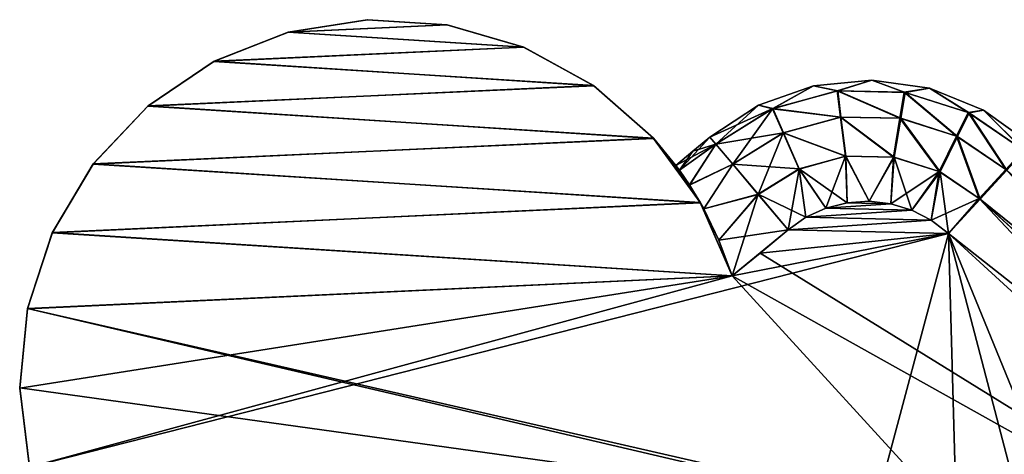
# Model space of a CAD drawing. Header units: millimetres. Extents: x -35.2 to 15.9, y -21 to 21.
# Tile 37 of 57: x 7.5 to 11.5, y -13.5 to -11.8. Entities that reach past the tile are written whole.
import ezdxf

# ---------------------------------------------------------------- set-up
doc = ezdxf.new("R2010")
doc.units = ezdxf.units.MM
doc.header["$LTSCALE"] = 65.185185
for name, color, linetype in [('1', 7, 'CONTINUOUS'), ('10', 7, 'CONTINUOUS'), ('151', 7, 'CONTINUOUS'), ('152', 7, 'CONTINUOUS'), ('153', 7, 'CONTINUOUS'), ('155', 7, 'CONTINUOUS'), ('156', 7, 'CONTINUOUS'), ('157', 7, 'CONTINUOUS'), ('2', 7, 'CONTINUOUS'), ('37', 7, 'CONTINUOUS'), ('9', 7, 'CONTINUOUS')]:
    doc.layers.add(name, color=color, linetype=linetype)

msp = doc.modelspace()

# ---------------------------------------------------------------- linework, layer by layer
at = {"layer": '1', "linetype": 'Continuous'}
for points in [[(8.8992, -11.7516), (8.5742, -11.8029), (9.2279, -11.7726), (8.8992, -11.7516)], [(9.2279, -11.7726), (8.5742, -11.8029), (9.5436, -11.8647), (9.2279, -11.7726)], [(8.5742, -11.8029), (8.2686, -11.9236), (9.5436, -11.8647), (8.5742, -11.8029)], [(9.5436, -11.8647), (8.2686, -11.9236), (9.8314, -12.0231), (9.5436, -11.8647)], [(8.2686, -11.9236), (7.9967, -12.1078), (9.8314, -12.0231), (8.2686, -11.9236)], [(9.8314, -12.0231), (7.9967, -12.1078), (10.0777, -12.2402), (9.8314, -12.0231)], [(7.9967, -12.1078), (7.7712, -12.3468), (10.0777, -12.2402), (7.9967, -12.1078)], [(10.0777, -12.2402), (7.7712, -12.3468), (10.2709, -12.5056), (10.0777, -12.2402)], [(7.7712, -12.3468), (7.603, -12.6296), (10.2709, -12.5056), (7.7712, -12.3468)], [(10.2709, -12.5056), (7.603, -12.6296), (10.402, -12.8079), (10.2709, -12.5056)], [(10.8752, -12.5063), (10.7877, -12.5287), (11.0556, -12.5104), (10.8752, -12.5063)], [(11.0556, -12.5104), (10.7877, -12.5287), (11.1419, -12.5365), (11.0556, -12.5104)], [(10.9656, -12.5001), (10.8752, -12.5063), (11.0556, -12.5104), (10.9656, -12.5001)], [(10.7059, -12.5661), (10.6323, -12.6176), (11.2219, -12.5775), (10.7059, -12.5661)], [(10.7877, -12.5287), (10.7059, -12.5661), (11.1419, -12.5365), (10.7877, -12.5287)], [(11.1419, -12.5365), (10.7059, -12.5661), (11.2219, -12.5775), (11.1419, -12.5365)], [(11.2219, -12.5775), (10.6323, -12.6176), (11.2932, -12.6323), (11.2219, -12.5775)], [(7.603, -12.6296), (7.5006, -12.9427), (10.402, -12.8079), (7.603, -12.6296)], [(10.402, -12.8079), (7.5093, -13.596), (11.2932, -12.6323), (10.402, -12.8079)], [(11.2932, -12.6323), (7.5093, -13.596), (10.9922, -13.7589), (11.2932, -12.6323)], [(10.5175, -12.7134), (10.402, -12.8079), (11.2932, -12.6323), (10.5175, -12.7134)], [(10.6323, -12.6176), (10.5175, -12.7134), (11.2932, -12.6323), (10.6323, -12.6176)], [(11.3252, -13.8176), (11.2932, -12.6323), (10.9922, -13.7589), (11.3252, -13.8176)], [(13.1827, -14.3637), (11.2932, -12.6323), (11.9136, -14.1502), (13.1827, -14.3637)], [(11.9136, -14.1502), (11.2932, -12.6323), (11.6376, -13.9498), (11.9136, -14.1502)], [(11.6376, -13.9498), (11.2932, -12.6323), (11.3252, -13.8176), (11.6376, -13.9498)], [(7.469, -13.27), (7.5093, -13.596), (10.402, -12.8079), (7.469, -13.27)], [(7.5006, -12.9427), (7.469, -13.27), (10.402, -12.8079), (7.5006, -12.9427)]]:
    msp.add_3dface(points, dxfattribs=at)
at = {"layer": '10', "linetype": 'Continuous'}
for points in [[(10.511, -12.1037, -0.5), (10.7376, -12.0238, -0.5), (10.511, -12.1037, -6.5), (10.511, -12.1037, -0.5)], [(10.511, -12.1037, -6.5), (10.7376, -12.0238, -0.5), (10.7376, -12.0238, -6.5), (10.511, -12.1037, -6.5)], [(10.7376, -12.0238, -0.5), (10.9766, -12.0002, -0.5), (10.7376, -12.0238, -6.5), (10.7376, -12.0238, -0.5)], [(10.7376, -12.0238, -6.5), (10.9766, -12.0002, -0.5), (10.9766, -12.0002, -6.5), (10.7376, -12.0238, -6.5)], [(10.9766, -12.0002, -0.5), (11.2143, -12.0344, -0.5), (10.9766, -12.0002, -6.5), (10.9766, -12.0002, -0.5)], [(10.9766, -12.0002, -6.5), (11.2143, -12.0344, -0.5), (11.2143, -12.0344, -6.5), (10.9766, -12.0002, -6.5)], [(11.2143, -12.0344, -0.5), (11.4371, -12.1242, -0.5), (11.2143, -12.0344, -6.5), (11.2143, -12.0344, -0.5)], [(11.2143, -12.0344, -6.5), (11.4371, -12.1242, -0.5), (11.4371, -12.1242, -6.5), (11.2143, -12.0344, -6.5)], [(10.3101, -12.2353, -6.5), (10.3101, -12.2353, -0.5), (10.511, -12.1037, -0.5), (10.3101, -12.2353, -6.5)], [(10.3101, -12.2353, -6.5), (10.511, -12.1037, -0.5), (10.511, -12.1037, -6.5), (10.3101, -12.2353, -6.5)], [(11.4371, -12.1242, -0.5), (11.63, -12.2627, -0.5), (11.4371, -12.1242, -6.5), (11.4371, -12.1242, -0.5)], [(11.4371, -12.1242, -6.5), (11.63, -12.2627, -0.5), (11.63, -12.2627, -6.5), (11.4371, -12.1242, -6.5)]]:
    msp.add_3dface(points, dxfattribs=at)
at = {"layer": '151', "linetype": 'Continuous'}
for points in [[(10.2403, -12.2938, -6.5), (10.3101, -12.2353, -6.5), (10.3346, -12.2644, -6.6913), (10.2403, -12.2938, -6.5)], [(10.1701, -12.3519, -6.5), (10.2403, -12.2938, -6.5), (10.3346, -12.2644, -6.6913), (10.1701, -12.3519, -6.5)], [(10.1851, -12.3723, -6.6571), (10.1701, -12.3519, -6.5), (10.3346, -12.2644, -6.6913), (10.1851, -12.3723, -6.6571)], [(10.2267, -12.433, -6.798), (10.1851, -12.3723, -6.6571), (10.3346, -12.2644, -6.6913), (10.2267, -12.433, -6.798)], [(10.4045, -12.3474, -6.8537), (10.2267, -12.433, -6.798), (10.3346, -12.2644, -6.6913), (10.4045, -12.3474, -6.8537)], [(10.2853, -12.5313, -6.9086), (10.2267, -12.433, -6.798), (10.4045, -12.3474, -6.8537), (10.2853, -12.5313, -6.9086)], [(10.5092, -12.4716, -6.9621), (10.2853, -12.5313, -6.9086), (10.4045, -12.3474, -6.8537), (10.5092, -12.4716, -6.9621)], [(10.3479, -12.6602, -6.9773), (10.2853, -12.5313, -6.9086), (10.5092, -12.4716, -6.9621), (10.3479, -12.6602, -6.9773)], [(10.6323, -12.6176, -7), (10.3479, -12.6602, -6.9773), (10.5092, -12.4716, -6.9621), (10.6323, -12.6176, -7)], [(10.6323, -12.6176, -7), (10.402, -12.8079, -7), (10.3479, -12.6602, -6.9773), (10.6323, -12.6176, -7)], [(10.6323, -12.6176, -7), (10.5175, -12.7134, -7), (10.402, -12.8079, -7), (10.6323, -12.6176, -7)]]:
    msp.add_3dface(points, dxfattribs=at)
at = {"layer": '152', "linetype": 'Continuous'}
for points in [[(10.511, -12.1037, -6.5), (10.7376, -12.0238, -6.5), (10.5689, -12.1187, -6.6913), (10.511, -12.1037, -6.5)], [(10.7376, -12.0238, -6.5), (10.8349, -12.0455, -6.6913), (10.5689, -12.1187, -6.6913), (10.7376, -12.0238, -6.5)], [(10.7376, -12.0238, -6.5), (10.9766, -12.0002, -6.5), (10.8349, -12.0455, -6.6913), (10.7376, -12.0238, -6.5)], [(10.9766, -12.0002, -6.5), (11.1108, -12.0508, -6.6913), (10.8349, -12.0455, -6.6913), (10.9766, -12.0002, -6.5)], [(10.9766, -12.0002, -6.5), (11.2143, -12.0344, -6.5), (11.1108, -12.0508, -6.6913), (10.9766, -12.0002, -6.5)], [(11.2143, -12.0344, -6.5), (11.3738, -12.1343, -6.6913), (11.1108, -12.0508, -6.6913), (11.2143, -12.0344, -6.5)], [(11.2143, -12.0344, -6.5), (11.4371, -12.1242, -6.5), (11.3738, -12.1343, -6.6913), (11.2143, -12.0344, -6.5)], [(10.8349, -12.0455, -6.6913), (10.8483, -12.1532, -6.8537), (10.5689, -12.1187, -6.6913), (10.8349, -12.0455, -6.6913)], [(11.093, -12.1579, -6.8537), (10.8483, -12.1532, -6.8537), (10.8349, -12.0455, -6.6913), (11.093, -12.1579, -6.8537)], [(11.1108, -12.0508, -6.6913), (11.093, -12.1579, -6.8537), (10.8349, -12.0455, -6.6913), (11.1108, -12.0508, -6.6913)], [(11.3263, -12.2318, -6.8537), (11.093, -12.1579, -6.8537), (11.1108, -12.0508, -6.6913), (11.3263, -12.2318, -6.8537)], [(11.3738, -12.1343, -6.6913), (11.3263, -12.2318, -6.8537), (11.1108, -12.0508, -6.6913), (11.3738, -12.1343, -6.6913)], [(10.3101, -12.2353, -6.5), (10.511, -12.1037, -6.5), (10.3346, -12.2644, -6.6913), (10.3101, -12.2353, -6.5)], [(10.511, -12.1037, -6.5), (10.5689, -12.1187, -6.6913), (10.3346, -12.2644, -6.6913), (10.511, -12.1037, -6.5)], [(10.5689, -12.1187, -6.6913), (10.4045, -12.3474, -6.8537), (10.3346, -12.2644, -6.6913), (10.5689, -12.1187, -6.6913)], [(10.6123, -12.2182, -6.8537), (10.4045, -12.3474, -6.8537), (10.5689, -12.1187, -6.6913), (10.6123, -12.2182, -6.8537)], [(10.8483, -12.1532, -6.8537), (10.6123, -12.2182, -6.8537), (10.5689, -12.1187, -6.6913), (10.8483, -12.1532, -6.8537)], [(10.8483, -12.1532, -6.8537), (10.8683, -12.3144, -6.9621), (10.6123, -12.2182, -6.8537), (10.8483, -12.1532, -6.8537)], [(11.0663, -12.3181, -6.9621), (10.8683, -12.3144, -6.9621), (10.8483, -12.1532, -6.8537), (11.0663, -12.3181, -6.9621)], [(11.093, -12.1579, -6.8537), (11.0663, -12.3181, -6.9621), (10.8483, -12.1532, -6.8537), (11.093, -12.1579, -6.8537)], [(11.2551, -12.3779, -6.9621), (11.0663, -12.3181, -6.9621), (11.093, -12.1579, -6.8537), (11.2551, -12.3779, -6.9621)], [(11.3263, -12.2318, -6.8537), (11.2551, -12.3779, -6.9621), (11.093, -12.1579, -6.8537), (11.3263, -12.2318, -6.8537)], [(11.529, -12.3689, -6.8537), (11.3263, -12.2318, -6.8537), (11.3738, -12.1343, -6.6913), (11.529, -12.3689, -6.8537)], [(11.4371, -12.1242, -6.5), (11.6023, -12.2889, -6.6913), (11.3738, -12.1343, -6.6913), (11.4371, -12.1242, -6.5)], [(11.6023, -12.2889, -6.6913), (11.529, -12.3689, -6.8537), (11.3738, -12.1343, -6.6913), (11.6023, -12.2889, -6.6913)], [(11.4371, -12.1242, -6.5), (11.63, -12.2627, -6.5), (11.6023, -12.2889, -6.6913), (11.4371, -12.1242, -6.5)], [(10.6123, -12.2182, -6.8537), (10.5092, -12.4716, -6.9621), (10.4045, -12.3474, -6.8537), (10.6123, -12.2182, -6.8537)], [(10.6774, -12.367, -6.9621), (10.5092, -12.4716, -6.9621), (10.6123, -12.2182, -6.8537), (10.6774, -12.367, -6.9621)], [(10.8683, -12.3144, -6.9621), (10.6774, -12.367, -6.9621), (10.6123, -12.2182, -6.8537), (10.8683, -12.3144, -6.9621)], [(11.4192, -12.4887, -6.9621), (11.2551, -12.3779, -6.9621), (11.3263, -12.2318, -6.8537), (11.4192, -12.4887, -6.9621)], [(11.529, -12.3689, -6.8537), (11.4192, -12.4887, -6.9621), (11.3263, -12.2318, -6.8537), (11.529, -12.3689, -6.8537)], [(10.8683, -12.3144, -6.9621), (10.7877, -12.5287, -7), (10.6774, -12.367, -6.9621), (10.8683, -12.3144, -6.9621)], [(10.8752, -12.5063, -7), (10.7877, -12.5287, -7), (10.8683, -12.3144, -6.9621), (10.8752, -12.5063, -7)], [(10.9656, -12.5001, -7), (10.8752, -12.5063, -7), (10.8683, -12.3144, -6.9621), (10.9656, -12.5001, -7)], [(11.0663, -12.3181, -6.9621), (10.9656, -12.5001, -7), (10.8683, -12.3144, -6.9621), (11.0663, -12.3181, -6.9621)], [(11.0556, -12.5104, -7), (10.9656, -12.5001, -7), (11.0663, -12.3181, -6.9621), (11.0556, -12.5104, -7)], [(11.2551, -12.3779, -6.9621), (11.0556, -12.5104, -7), (11.0663, -12.3181, -6.9621), (11.2551, -12.3779, -6.9621)], [(10.6774, -12.367, -6.9621), (10.6323, -12.6176, -7), (10.5092, -12.4716, -6.9621), (10.6774, -12.367, -6.9621)], [(10.7059, -12.5661, -7), (10.6323, -12.6176, -7), (10.6774, -12.367, -6.9621), (10.7059, -12.5661, -7)], [(10.7877, -12.5287, -7), (10.7059, -12.5661, -7), (10.6774, -12.367, -6.9621), (10.7877, -12.5287, -7)], [(11.1419, -12.5365, -7), (11.0556, -12.5104, -7), (11.2551, -12.3779, -6.9621), (11.1419, -12.5365, -7)], [(11.2219, -12.5775, -7), (11.1419, -12.5365, -7), (11.2551, -12.3779, -6.9621), (11.2219, -12.5775, -7)], [(11.4192, -12.4887, -6.9621), (11.2219, -12.5775, -7), (11.2551, -12.3779, -6.9621), (11.4192, -12.4887, -6.9621)], [(11.2932, -12.6323, -7), (11.2219, -12.5775, -7), (11.4192, -12.4887, -6.9621), (11.2932, -12.6323, -7)]]:
    msp.add_3dface(points, dxfattribs=at)
at = {"layer": '153', "linetype": 'Continuous'}
for points in [[(11.529, -12.3689, -6.8537), (13.3118, -14.2229, -6.9621), (11.4192, -12.4887, -6.9621), (11.529, -12.3689, -6.8537)], [(13.1827, -14.3637, -7), (11.2932, -12.6323, -7), (11.4192, -12.4887, -6.9621), (13.1827, -14.3637, -7)], [(13.3118, -14.2229, -6.9621), (13.1827, -14.3637, -7), (11.4192, -12.4887, -6.9621), (13.3118, -14.2229, -6.9621)]]:
    msp.add_3dface(points, dxfattribs=at)
at = {"layer": '155', "linetype": 'Continuous'}
for points in [[(11.5329, -12.3722, -0.1466), (11.4229, -12.4916, -0.0381), (13.4215, -14.1031, -0.1463), (11.5329, -12.3722, -0.1466)], [(11.4229, -12.4916, -0.0381), (11.2932, -12.6323), (13.3118, -14.2229, -0.0379), (11.4229, -12.4916, -0.0381)], [(13.4215, -14.1031, -0.1463), (11.4229, -12.4916, -0.0381), (13.3118, -14.2229, -0.0379), (13.4215, -14.1031, -0.1463)], [(11.2932, -12.6323), (13.1827, -14.3637), (13.3118, -14.2229, -0.0379), (11.2932, -12.6323)]]:
    msp.add_3dface(points, dxfattribs=at)
at = {"layer": '156', "linetype": 'Continuous'}
for points in [[(10.7376, -12.0238, -0.5), (10.511, -12.1037, -0.5), (10.5698, -12.1181, -0.309), (10.7376, -12.0238, -0.5)], [(10.7376, -12.0238, -0.5), (10.5698, -12.1181, -0.309), (10.8371, -12.0451, -0.309), (10.7376, -12.0238, -0.5)], [(10.9766, -12.0002, -0.5), (10.7376, -12.0238, -0.5), (10.8371, -12.0451, -0.309), (10.9766, -12.0002, -0.5)], [(10.9766, -12.0002, -0.5), (10.8371, -12.0451, -0.309), (11.114, -12.0512, -0.309), (10.9766, -12.0002, -0.5)], [(11.2143, -12.0344, -0.5), (10.9766, -12.0002, -0.5), (11.114, -12.0512, -0.309), (11.2143, -12.0344, -0.5)], [(11.2143, -12.0344, -0.5), (11.114, -12.0512, -0.309), (11.3777, -12.136, -0.309), (11.2143, -12.0344, -0.5)], [(11.4371, -12.1242, -0.5), (11.2143, -12.0344, -0.5), (11.3777, -12.136, -0.309), (11.4371, -12.1242, -0.5)], [(10.5698, -12.1181, -0.309), (10.8503, -12.1527, -0.1466), (10.8371, -12.0451, -0.309), (10.5698, -12.1181, -0.309)], [(10.8503, -12.1527, -0.1466), (11.096, -12.1581, -0.1466), (10.8371, -12.0451, -0.309), (10.8503, -12.1527, -0.1466)], [(10.8371, -12.0451, -0.309), (11.096, -12.1581, -0.1466), (11.114, -12.0512, -0.309), (10.8371, -12.0451, -0.309)], [(11.096, -12.1581, -0.1466), (11.3301, -12.2334, -0.1466), (11.114, -12.0512, -0.309), (11.096, -12.1581, -0.1466)], [(11.114, -12.0512, -0.309), (11.3301, -12.2334, -0.1466), (11.3777, -12.136, -0.309), (11.114, -12.0512, -0.309)], [(10.511, -12.1037, -0.5), (10.3101, -12.2353, -0.5), (10.5698, -12.1181, -0.309), (10.511, -12.1037, -0.5)], [(10.3101, -12.2353, -0.5), (10.3345, -12.2643, -0.309), (10.5698, -12.1181, -0.309), (10.3101, -12.2353, -0.5)], [(10.3345, -12.2643, -0.309), (10.6132, -12.2175, -0.1466), (10.5698, -12.1181, -0.309), (10.3345, -12.2643, -0.309)], [(10.6132, -12.2175, -0.1466), (10.8503, -12.1527, -0.1466), (10.5698, -12.1181, -0.309), (10.6132, -12.2175, -0.1466)], [(10.6132, -12.2175, -0.1466), (10.8701, -12.3138, -0.0381), (10.8503, -12.1527, -0.1466), (10.6132, -12.2175, -0.1466)], [(10.8701, -12.3138, -0.0381), (11.0691, -12.3182, -0.0381), (10.8503, -12.1527, -0.1466), (10.8701, -12.3138, -0.0381)], [(10.8503, -12.1527, -0.1466), (11.0691, -12.3182, -0.0381), (11.096, -12.1581, -0.1466), (10.8503, -12.1527, -0.1466)], [(11.0691, -12.3182, -0.0381), (11.2586, -12.3792, -0.0381), (11.096, -12.1581, -0.1466), (11.0691, -12.3182, -0.0381)], [(11.096, -12.1581, -0.1466), (11.2586, -12.3792, -0.0381), (11.3301, -12.2334, -0.1466), (11.096, -12.1581, -0.1466)], [(11.3301, -12.2334, -0.1466), (11.5329, -12.3722, -0.1466), (11.3777, -12.136, -0.309), (11.3301, -12.2334, -0.1466)], [(11.4371, -12.1242, -0.5), (11.3777, -12.136, -0.309), (11.6064, -12.2925, -0.309), (11.4371, -12.1242, -0.5)], [(11.3777, -12.136, -0.309), (11.5329, -12.3722, -0.1466), (11.6064, -12.2925, -0.309), (11.3777, -12.136, -0.309)], [(11.63, -12.2627, -0.5), (11.4371, -12.1242, -0.5), (11.6064, -12.2925, -0.309), (11.63, -12.2627, -0.5)], [(10.3345, -12.2643, -0.309), (10.4043, -12.3472, -0.1466), (10.6132, -12.2175, -0.1466), (10.3345, -12.2643, -0.309)], [(10.4043, -12.3472, -0.1466), (10.6781, -12.3663, -0.0381), (10.6132, -12.2175, -0.1466), (10.4043, -12.3472, -0.1466)], [(10.6781, -12.3663, -0.0381), (10.8701, -12.3138, -0.0381), (10.6132, -12.2175, -0.1466), (10.6781, -12.3663, -0.0381)], [(11.2586, -12.3792, -0.0381), (11.4229, -12.4916, -0.0381), (11.3301, -12.2334, -0.1466), (11.2586, -12.3792, -0.0381)], [(11.3301, -12.2334, -0.1466), (11.4229, -12.4916, -0.0381), (11.5329, -12.3722, -0.1466), (11.3301, -12.2334, -0.1466)], [(10.6781, -12.3663, -0.0381), (10.8752, -12.5063), (10.8701, -12.3138, -0.0381), (10.6781, -12.3663, -0.0381)], [(10.8752, -12.5063), (10.9656, -12.5001), (10.8701, -12.3138, -0.0381), (10.8752, -12.5063)], [(10.8701, -12.3138, -0.0381), (10.9656, -12.5001), (11.0691, -12.3182, -0.0381), (10.8701, -12.3138, -0.0381)], [(10.9656, -12.5001), (11.0556, -12.5104), (11.0691, -12.3182, -0.0381), (10.9656, -12.5001)], [(11.0556, -12.5104), (11.1419, -12.5365), (11.0691, -12.3182, -0.0381), (11.0556, -12.5104)], [(11.0691, -12.3182, -0.0381), (11.1419, -12.5365), (11.2586, -12.3792, -0.0381), (11.0691, -12.3182, -0.0381)], [(10.4043, -12.3472, -0.1466), (10.509, -12.4713, -0.0381), (10.6781, -12.3663, -0.0381), (10.4043, -12.3472, -0.1466)], [(10.509, -12.4713, -0.0381), (10.7059, -12.5661), (10.6781, -12.3663, -0.0381), (10.509, -12.4713, -0.0381)], [(10.7059, -12.5661), (10.7877, -12.5287), (10.6781, -12.3663, -0.0381), (10.7059, -12.5661)], [(10.7877, -12.5287), (10.8752, -12.5063), (10.6781, -12.3663, -0.0381), (10.7877, -12.5287)], [(11.1419, -12.5365), (11.2219, -12.5775), (11.2586, -12.3792, -0.0381), (11.1419, -12.5365)], [(11.2219, -12.5775), (11.2932, -12.6323), (11.2586, -12.3792, -0.0381), (11.2219, -12.5775)], [(11.2586, -12.3792, -0.0381), (11.2932, -12.6323), (11.4229, -12.4916, -0.0381), (11.2586, -12.3792, -0.0381)], [(10.6323, -12.6176), (10.7059, -12.5661), (10.509, -12.4713, -0.0381), (10.6323, -12.6176)]]:
    msp.add_3dface(points, dxfattribs=at)
at = {"layer": '157', "linetype": 'Continuous'}
for points in [[(10.3101, -12.2353, -0.5), (10.2403, -12.2938, -0.5), (10.1851, -12.3723, -0.3429), (10.3101, -12.2353, -0.5)], [(10.3101, -12.2353, -0.5), (10.1851, -12.3723, -0.3429), (10.3345, -12.2643, -0.309), (10.3101, -12.2353, -0.5)], [(10.1851, -12.3723, -0.3429), (10.2266, -12.4329, -0.202), (10.3345, -12.2643, -0.309), (10.1851, -12.3723, -0.3429)], [(10.3345, -12.2643, -0.309), (10.2266, -12.4329, -0.202), (10.4043, -12.3472, -0.1466), (10.3345, -12.2643, -0.309)], [(10.2403, -12.2938, -0.5), (10.1701, -12.3519, -0.5), (10.1851, -12.3723, -0.3429), (10.2403, -12.2938, -0.5)], [(10.2266, -12.4329, -0.202), (10.2853, -12.5313, -0.0915), (10.4043, -12.3472, -0.1466), (10.2266, -12.4329, -0.202)], [(10.4043, -12.3472, -0.1466), (10.2853, -12.5313, -0.0915), (10.509, -12.4713, -0.0381), (10.4043, -12.3472, -0.1466)], [(10.2853, -12.5313, -0.0915), (10.3479, -12.6602, -0.0227), (10.509, -12.4713, -0.0381), (10.2853, -12.5313, -0.0915)], [(10.3479, -12.6602, -0.0227), (10.402, -12.8079), (10.509, -12.4713, -0.0381), (10.3479, -12.6602, -0.0227)], [(10.402, -12.8079), (10.6323, -12.6176), (10.509, -12.4713, -0.0381), (10.402, -12.8079)], [(10.402, -12.8079), (10.5175, -12.7134), (10.6323, -12.6176), (10.402, -12.8079)]]:
    msp.add_3dface(points, dxfattribs=at)
at = {"layer": '2', "linetype": 'Continuous'}
for points in [[(8.9002, -11.7516, -7), (9.2289, -11.7728, -7), (8.5751, -11.8027, -7), (8.9002, -11.7516, -7)], [(9.2289, -11.7728, -7), (9.5445, -11.8651, -7), (8.5751, -11.8027, -7), (9.2289, -11.7728, -7)], [(8.5751, -11.8027, -7), (9.5445, -11.8651, -7), (8.2694, -11.9232, -7), (8.5751, -11.8027, -7)], [(9.5445, -11.8651, -7), (9.8322, -12.0237, -7), (8.2694, -11.9232, -7), (9.5445, -11.8651, -7)], [(8.2694, -11.9232, -7), (9.8322, -12.0237, -7), (7.9974, -12.1071, -7), (8.2694, -11.9232, -7)], [(9.8322, -12.0237, -7), (10.0784, -12.241, -7), (7.9974, -12.1071, -7), (9.8322, -12.0237, -7)], [(7.9974, -12.1071, -7), (10.0784, -12.241, -7), (7.7718, -12.346, -7), (7.9974, -12.1071, -7)], [(10.0784, -12.241, -7), (10.2714, -12.5063, -7), (7.7718, -12.346, -7), (10.0784, -12.241, -7)], [(7.7718, -12.346, -7), (10.2714, -12.5063, -7), (7.6034, -12.6287, -7), (7.7718, -12.346, -7)], [(10.2714, -12.5063, -7), (10.402, -12.8079, -7), (7.6034, -12.6287, -7), (10.2714, -12.5063, -7)], [(10.8752, -12.5063, -7), (11.0556, -12.5104, -7), (10.7877, -12.5287, -7), (10.8752, -12.5063, -7)], [(11.0556, -12.5104, -7), (11.1419, -12.5365, -7), (10.7877, -12.5287, -7), (11.0556, -12.5104, -7)], [(10.9656, -12.5001, -7), (11.0556, -12.5104, -7), (10.8752, -12.5063, -7), (10.9656, -12.5001, -7)], [(10.7059, -12.5661, -7), (11.2219, -12.5775, -7), (10.6323, -12.6176, -7), (10.7059, -12.5661, -7)], [(10.7877, -12.5287, -7), (11.1419, -12.5365, -7), (10.7059, -12.5661, -7), (10.7877, -12.5287, -7)], [(11.1419, -12.5365, -7), (11.2219, -12.5775, -7), (10.7059, -12.5661, -7), (11.1419, -12.5365, -7)], [(11.2219, -12.5775, -7), (11.2932, -12.6323, -7), (10.6323, -12.6176, -7), (11.2219, -12.5775, -7)], [(7.6034, -12.6287, -7), (10.402, -12.8079, -7), (7.5008, -12.9417, -7), (7.6034, -12.6287, -7)], [(10.6323, -12.6176, -7), (11.2932, -12.6323, -7), (10.5175, -12.7134, -7), (10.6323, -12.6176, -7)], [(11.2932, -12.6323, -7), (13.1827, -14.3637, -7), (10.5175, -12.7134, -7), (11.2932, -12.6323, -7)], [(10.5175, -12.7134, -7), (13.1827, -14.3637, -7), (10.402, -12.8079, -7), (10.5175, -12.7134, -7)], [(10.402, -12.8079, -7), (11.3252, -13.8176, -7), (7.5008, -12.9417, -7), (10.402, -12.8079, -7)], [(13.1827, -14.3637, -7), (11.3252, -13.8176, -7), (10.402, -12.8079, -7), (13.1827, -14.3637, -7)], [(7.5008, -12.9417, -7), (10.9922, -13.7589, -7), (7.4689, -13.269, -7), (7.5008, -12.9417, -7)], [(11.3252, -13.8176, -7), (10.9922, -13.7589, -7), (7.5008, -12.9417, -7), (11.3252, -13.8176, -7)], [(7.4689, -13.269, -7), (10.9922, -13.7589, -7), (7.5091, -13.595, -7), (7.4689, -13.269, -7)]]:
    msp.add_3dface(points, dxfattribs=at)
at = {"layer": '37', "linetype": 'Continuous'}
for points in [[(8.5742, -11.8029), (8.8992, -11.7516), (8.5751, -11.8027, -7), (8.5742, -11.8029)], [(8.8992, -11.7516), (8.9002, -11.7516, -7), (8.5751, -11.8027, -7), (8.8992, -11.7516)], [(8.8992, -11.7516), (9.2279, -11.7726), (8.9002, -11.7516, -7), (8.8992, -11.7516)], [(9.2279, -11.7726), (9.2289, -11.7728, -7), (8.9002, -11.7516, -7), (9.2279, -11.7726)], [(9.2279, -11.7726), (9.5436, -11.8647), (9.2289, -11.7728, -7), (9.2279, -11.7726)], [(9.5436, -11.8647), (9.5445, -11.8651, -7), (9.2289, -11.7728, -7), (9.5436, -11.8647)], [(8.2686, -11.9236), (8.5742, -11.8029), (8.2694, -11.9232, -7), (8.2686, -11.9236)], [(8.5742, -11.8029), (8.5751, -11.8027, -7), (8.2694, -11.9232, -7), (8.5742, -11.8029)], [(9.5436, -11.8647), (9.8314, -12.0231), (9.5445, -11.8651, -7), (9.5436, -11.8647)], [(9.8314, -12.0231), (9.8322, -12.0237, -7), (9.5445, -11.8651, -7), (9.8314, -12.0231)], [(7.9967, -12.1078), (8.2686, -11.9236), (7.9974, -12.1071, -7), (7.9967, -12.1078)], [(8.2686, -11.9236), (8.2694, -11.9232, -7), (7.9974, -12.1071, -7), (8.2686, -11.9236)], [(9.8314, -12.0231), (10.0777, -12.2402), (9.8322, -12.0237, -7), (9.8314, -12.0231)], [(10.0777, -12.2402), (10.0784, -12.241, -7), (9.8322, -12.0237, -7), (10.0777, -12.2402)], [(7.7712, -12.3468), (7.9967, -12.1078), (7.7718, -12.346, -7), (7.7712, -12.3468)], [(7.9967, -12.1078), (7.9974, -12.1071, -7), (7.7718, -12.346, -7), (7.9967, -12.1078)], [(10.0777, -12.2402), (10.2709, -12.5056), (10.1851, -12.3723, -0.3429), (10.0777, -12.2402)], [(10.0784, -12.241, -7), (10.0777, -12.2402), (10.1701, -12.3519, -0.5), (10.0784, -12.241, -7)], [(10.1701, -12.3519, -0.5), (10.0777, -12.2402), (10.1851, -12.3723, -0.3429), (10.1701, -12.3519, -0.5)], [(10.2714, -12.5063, -7), (10.0784, -12.241, -7), (10.2267, -12.433, -6.798), (10.2714, -12.5063, -7)], [(10.0784, -12.241, -7), (10.1701, -12.3519, -0.5), (10.1701, -12.3519, -6.5), (10.0784, -12.241, -7)], [(10.0784, -12.241, -7), (10.1701, -12.3519, -6.5), (10.1851, -12.3723, -6.6571), (10.0784, -12.241, -7)], [(10.2267, -12.433, -6.798), (10.0784, -12.241, -7), (10.1851, -12.3723, -6.6571), (10.2267, -12.433, -6.798)], [(7.603, -12.6296), (7.7712, -12.3468), (7.6034, -12.6287, -7), (7.603, -12.6296)], [(7.7712, -12.3468), (7.7718, -12.346, -7), (7.6034, -12.6287, -7), (7.7712, -12.3468)], [(10.1851, -12.3723, -0.3429), (10.2709, -12.5056), (10.2266, -12.4329, -0.202), (10.1851, -12.3723, -0.3429)], [(10.2266, -12.4329, -0.202), (10.2709, -12.5056), (10.2853, -12.5313, -0.0915), (10.2266, -12.4329, -0.202)], [(10.2853, -12.5313, -6.9086), (10.2714, -12.5063, -7), (10.2267, -12.433, -6.798), (10.2853, -12.5313, -6.9086)], [(10.2709, -12.5056), (10.402, -12.8079), (10.3479, -12.6602, -0.0227), (10.2709, -12.5056)], [(10.2853, -12.5313, -0.0915), (10.2709, -12.5056), (10.3479, -12.6602, -0.0227), (10.2853, -12.5313, -0.0915)], [(10.402, -12.8079, -7), (10.2714, -12.5063, -7), (10.3479, -12.6602, -6.9773), (10.402, -12.8079, -7)], [(10.3479, -12.6602, -6.9773), (10.2714, -12.5063, -7), (10.2853, -12.5313, -6.9086), (10.3479, -12.6602, -6.9773)], [(7.5006, -12.9427), (7.603, -12.6296), (7.5008, -12.9417, -7), (7.5006, -12.9427)], [(7.603, -12.6296), (7.6034, -12.6287, -7), (7.5008, -12.9417, -7), (7.603, -12.6296)], [(7.5006, -12.9427), (7.5008, -12.9417, -7), (7.4689, -13.269, -7), (7.5006, -12.9427)], [(7.469, -13.27), (7.5006, -12.9427), (7.4689, -13.269, -7), (7.469, -13.27)], [(7.469, -13.27), (7.4689, -13.269, -7), (7.5091, -13.595, -7), (7.469, -13.27)], [(7.5093, -13.596), (7.469, -13.27), (7.5091, -13.595, -7), (7.5093, -13.596)]]:
    msp.add_3dface(points, dxfattribs=at)
at = {"layer": '9', "linetype": 'Continuous'}
for points in [[(10.2403, -12.2938, -0.5), (10.3101, -12.2353, -0.5), (10.2403, -12.2938, -6.5), (10.2403, -12.2938, -0.5)], [(10.2403, -12.2938, -6.5), (10.3101, -12.2353, -0.5), (10.3101, -12.2353, -6.5), (10.2403, -12.2938, -6.5)], [(10.1701, -12.3519, -0.5), (10.2403, -12.2938, -0.5), (10.1701, -12.3519, -6.5), (10.1701, -12.3519, -0.5)], [(10.1701, -12.3519, -6.5), (10.2403, -12.2938, -0.5), (10.2403, -12.2938, -6.5), (10.1701, -12.3519, -6.5)]]:
    msp.add_3dface(points, dxfattribs=at)

doc.saveas('drawing.dxf')
